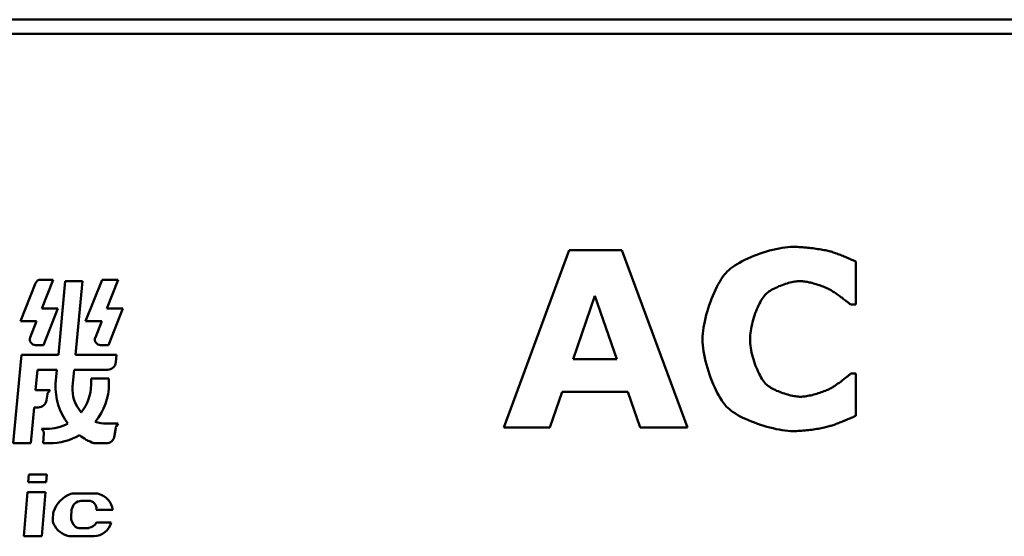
# Model space of a CAD drawing. Header units: millimetres. Extents: x 163 to 2699, y 224 to 730.
# Tile 126 of 168: x 759.65 to 773.52, y 493.43 to 500.72. Entities that reach past the tile are written whole.
import ezdxf

# ---------------------------------------------------------------- set-up
doc = ezdxf.new("R2010")
doc.units = ezdxf.units.MM
doc.layers.add('可見 (ISO)', color=7, linetype='Continuous', lineweight=50)

msp = doc.modelspace()

# ---------------------------------------------------------------- linework, layer by layer
at = {"layer": '可見 (ISO)'}
for p, q in [((742.428, 500.722), (788.428, 500.722)), ((742.428, 500.522), (788.428, 500.522)), ((766.469, 494.969), (767.391, 497.469)), ((767.391, 497.469), (768.134, 497.469)), ((768.134, 497.469), (769.057, 494.969)), ((771.43, 497.309), (771.43, 496.703)), ((759.662, 496.469), (759.873, 497.004)), ((759.95, 497.054), (760.123, 497.054)), ((760.123, 497.054), (759.96, 496.646)), ((760.195, 495.996), (760.291, 497.034)), ((760.291, 497.034), (760.534, 497.034)), ((760.534, 497.034), (760.438, 495.996)), ((760.579, 496.469), (760.81, 497.054)), ((760.81, 497.054), (761.037, 497.054)), ((761.037, 497.054), (760.876, 496.646)), ((767.755, 496.826), (767.448, 495.932)), ((768.063, 495.932), (767.755, 496.826)), ((759.96, 496.646), (760.187, 496.646)), ((760.187, 496.646), (759.983, 496.132)), ((760.876, 496.646), (761.103, 496.646)), ((761.103, 496.646), (760.9, 496.132)), ((771.43, 496.703), (771.357, 496.703)), ((759.889, 496.469), (759.662, 496.469)), ((759.799, 496.241), (759.889, 496.469)), ((760.806, 496.469), (760.579, 496.469)), ((760.716, 496.241), (760.806, 496.469)), ((759.983, 496.132), (759.873, 496.132)), ((760.9, 496.132), (760.79, 496.132)), ((759.559, 494.747), (759.675, 495.996)), ((759.675, 495.996), (760.195, 495.996)), ((760.438, 495.996), (761.015, 495.996)), ((761.015, 495.996), (761.006, 495.893)), ((767.448, 495.932), (768.063, 495.932)), ((759.901, 495.784), (759.874, 495.498)), ((760.175, 495.784), (759.901, 495.784)), ((760.156, 495.586), (760.175, 495.784)), ((760.418, 495.784), (760.396, 495.549)), ((760.886, 495.784), (760.418, 495.784)), ((771.363, 495.732), (771.43, 495.732)), ((771.43, 495.732), (771.43, 495.134)), ((760.655, 495.575), (760.655, 495.66)), ((760.655, 495.66), (760.907, 495.66)), ((760.907, 495.66), (760.907, 495.587)), ((759.874, 495.498), (760.077, 495.498)), ((760.041, 495.441), (760.029, 495.356)), ((760.077, 495.498), (760.051, 495.464)), ((767.293, 495.473), (767.12, 494.969)), ((768.218, 495.473), (767.293, 495.473)), ((768.391, 494.969), (768.218, 495.473)), ((759.852, 495.253), (759.805, 494.747)), ((759.91, 495.253), (759.852, 495.253)), ((760.874, 495.024), (761.039, 495.024)), ((761.039, 495.024), (761.012, 494.99)), ((759.98, 494.925), (759.957, 494.951)), ((759.957, 494.951), (760.031, 494.951)), ((759.98, 494.747), (759.992, 494.89)), ((761.003, 494.967), (760.987, 494.856)), ((767.12, 494.969), (766.469, 494.969)), ((769.057, 494.969), (768.391, 494.969)), ((759.805, 494.747), (759.559, 494.747)), ((760.067, 494.747), (759.98, 494.747)), ((760.867, 494.747), (760.695, 494.747)), ((759.771, 494.198), (759.78, 494.306)), ((759.78, 494.306), (760.034, 494.306)), ((760.034, 494.306), (760.025, 494.198)), ((760.025, 494.198), (759.771, 494.198)), ((759.708, 493.435), (759.759, 494.057)), ((759.759, 494.057), (760.013, 494.057)), ((760.013, 494.057), (759.961, 493.435)), ((760.411, 494.041), (760.728, 494.041)), ((760.618, 493.937), (760.515, 493.937)), ((760.116, 493.674), (760.123, 493.765)), ((760.381, 493.808), (760.373, 493.709)), ((760.964, 493.808), (760.728, 493.808)), ((760.731, 493.63), (760.94, 493.63)), ((760.481, 493.552), (760.625, 493.552)), ((759.961, 493.435), (759.708, 493.435)), ((760.697, 493.435), (760.345, 493.435))]:
    msp.add_line(p, q, dxfattribs=at)
at = {"layer": '可見 (ISO)', "flags": 128}
for points in [[(769.618, 497.171), (769.64, 497.191), (769.665, 497.212), (769.693, 497.233), (769.724, 497.254), (769.757, 497.274), (769.792, 497.294), (769.829, 497.314), (769.868, 497.334), (769.909, 497.353), (769.951, 497.371), (769.993, 497.389), (770.037, 497.406), (770.082, 497.422), (770.126, 497.437), (770.172, 497.451), (770.216, 497.464), (770.261, 497.476), (770.305, 497.487), (770.349, 497.496), (770.392, 497.503), (770.433, 497.509), (770.473, 497.514), (770.512, 497.517), (770.548, 497.517)], [(770.548, 497.517), (770.569, 497.517), (770.59, 497.517), (770.611, 497.516), (770.634, 497.515), (770.657, 497.513), (770.681, 497.512), (770.704, 497.51), (770.729, 497.507), (770.753, 497.505), (770.777, 497.502), (770.802, 497.5), (770.826, 497.497), (770.85, 497.493), (770.874, 497.49), (770.897, 497.487), (770.919, 497.483), (770.941, 497.48), (770.962, 497.476), (770.983, 497.473), (771.002, 497.469), (771.02, 497.465), (771.037, 497.461), (771.053, 497.458), (771.067, 497.454)], [(771.067, 497.454), (771.081, 497.45), (771.096, 497.445), (771.112, 497.44), (771.128, 497.434), (771.144, 497.429), (771.161, 497.422), (771.178, 497.416), (771.195, 497.409), (771.213, 497.403), (771.23, 497.396), (771.247, 497.389), (771.265, 497.382), (771.281, 497.375), (771.298, 497.368), (771.314, 497.361), (771.33, 497.354), (771.345, 497.348), (771.36, 497.341), (771.374, 497.335), (771.387, 497.329), (771.399, 497.324), (771.411, 497.318), (771.421, 497.314), (771.43, 497.309)], [(769.271, 496.215), (769.272, 496.254), (769.275, 496.294), (769.279, 496.335), (769.285, 496.378), (769.292, 496.421), (769.301, 496.466), (769.312, 496.511), (769.323, 496.557), (769.336, 496.603), (769.35, 496.649), (769.365, 496.694), (769.381, 496.74), (769.398, 496.784), (769.415, 496.828), (769.434, 496.871), (769.453, 496.912), (769.472, 496.952), (769.492, 496.99), (769.513, 497.026), (769.533, 497.06), (769.554, 497.092), (769.575, 497.121), (769.597, 497.147), (769.618, 497.171)], [(770.646, 497.034), (770.629, 497.033), (770.611, 497.032), (770.591, 497.03), (770.571, 497.027), (770.55, 497.023), (770.528, 497.019), (770.506, 497.014), (770.484, 497.008), (770.461, 497.002), (770.438, 496.994), (770.415, 496.987), (770.392, 496.979), (770.37, 496.97), (770.347, 496.961), (770.325, 496.951), (770.304, 496.941), (770.283, 496.931), (770.262, 496.92), (770.243, 496.909), (770.225, 496.898), (770.207, 496.886), (770.191, 496.874), (770.176, 496.862), (770.163, 496.85)], [(771.077, 496.907), (771.065, 496.914), (771.051, 496.921), (771.037, 496.928), (771.021, 496.935), (771.005, 496.942), (770.987, 496.949), (770.969, 496.957), (770.951, 496.964), (770.932, 496.971), (770.912, 496.977), (770.893, 496.984), (770.872, 496.99), (770.852, 496.997), (770.832, 497.002), (770.812, 497.008), (770.792, 497.013), (770.772, 497.017), (770.752, 497.022), (770.733, 497.025), (770.714, 497.028), (770.696, 497.031), (770.679, 497.032), (770.662, 497.033), (770.646, 497.034)], [(770.163, 496.85), (770.15, 496.837), (770.137, 496.822), (770.124, 496.804), (770.112, 496.785), (770.099, 496.764), (770.086, 496.742), (770.073, 496.718), (770.061, 496.692), (770.048, 496.666), (770.037, 496.638), (770.025, 496.609), (770.014, 496.58), (770.004, 496.55), (769.994, 496.519), (769.984, 496.488), (769.976, 496.457), (769.968, 496.426), (769.961, 496.394), (769.955, 496.363), (769.95, 496.332), (769.946, 496.301), (769.943, 496.271), (769.941, 496.242), (769.94, 496.213)], [(771.357, 496.703), (771.35, 496.709), (771.343, 496.715), (771.335, 496.722), (771.326, 496.729), (771.316, 496.737), (771.306, 496.745), (771.295, 496.753), (771.283, 496.762), (771.271, 496.772), (771.259, 496.781), (771.246, 496.791), (771.233, 496.801), (771.22, 496.81), (771.206, 496.82), (771.193, 496.83), (771.179, 496.84), (771.165, 496.849), (771.152, 496.859), (771.139, 496.868), (771.126, 496.877), (771.113, 496.885), (771.101, 496.893), (771.089, 496.9), (771.077, 496.907)], [(769.626, 495.246), (769.605, 495.268), (769.583, 495.293), (769.562, 495.322), (769.541, 495.352), (769.52, 495.386), (769.499, 495.422), (769.479, 495.459), (769.459, 495.499), (769.439, 495.541), (769.42, 495.583), (769.402, 495.627), (769.385, 495.673), (769.368, 495.718), (769.353, 495.765), (769.339, 495.812), (769.325, 495.859), (769.313, 495.906), (769.303, 495.953), (769.293, 495.999), (769.285, 496.044), (769.279, 496.089), (769.275, 496.133), (769.272, 496.175), (769.271, 496.215)], [(769.94, 496.213), (769.941, 496.184), (769.943, 496.153), (769.946, 496.122), (769.951, 496.091), (769.956, 496.059), (769.963, 496.027), (769.97, 495.995), (769.978, 495.963), (769.988, 495.932), (769.997, 495.901), (770.008, 495.87), (770.019, 495.84), (770.031, 495.81), (770.043, 495.782), (770.055, 495.754), (770.068, 495.728), (770.081, 495.703), (770.094, 495.679), (770.108, 495.657), (770.121, 495.637), (770.134, 495.618), (770.147, 495.602), (770.16, 495.587), (770.173, 495.575)], [(771.095, 495.534), (771.106, 495.54), (771.117, 495.547), (771.128, 495.554), (771.14, 495.562), (771.153, 495.57), (771.165, 495.579), (771.178, 495.588), (771.191, 495.597), (771.204, 495.606), (771.217, 495.616), (771.23, 495.625), (771.243, 495.635), (771.256, 495.645), (771.268, 495.654), (771.28, 495.664), (771.292, 495.673), (771.303, 495.682), (771.314, 495.69), (771.324, 495.698), (771.333, 495.706), (771.342, 495.713), (771.35, 495.72), (771.357, 495.726), (771.363, 495.732)], [(770.173, 495.575), (770.186, 495.563), (770.201, 495.552), (770.218, 495.541), (770.235, 495.53), (770.254, 495.519), (770.273, 495.509), (770.294, 495.499), (770.315, 495.489), (770.337, 495.48), (770.359, 495.471), (770.381, 495.463), (770.404, 495.454), (770.427, 495.447), (770.45, 495.44), (770.473, 495.433), (770.495, 495.427), (770.517, 495.422), (770.539, 495.417), (770.56, 495.413), (770.58, 495.41), (770.599, 495.407), (770.617, 495.405), (770.635, 495.404), (770.651, 495.403)], [(770.651, 495.403), (770.666, 495.404), (770.682, 495.405), (770.699, 495.406), (770.717, 495.409), (770.736, 495.412), (770.755, 495.415), (770.775, 495.419), (770.796, 495.423), (770.817, 495.428), (770.838, 495.434), (770.859, 495.439), (770.88, 495.446), (770.901, 495.452), (770.922, 495.459), (770.942, 495.466), (770.962, 495.473), (770.982, 495.48), (771.001, 495.488), (771.019, 495.495), (771.037, 495.503), (771.053, 495.511), (771.068, 495.518), (771.082, 495.526), (771.095, 495.534)], [(770.546, 494.92), (770.511, 494.92), (770.473, 494.923), (770.434, 494.927), (770.393, 494.933), (770.351, 494.94), (770.308, 494.948), (770.265, 494.958), (770.221, 494.968), (770.177, 494.98), (770.133, 494.993), (770.089, 495.007), (770.045, 495.022), (770.002, 495.038), (769.959, 495.055), (769.918, 495.072), (769.878, 495.09), (769.839, 495.108), (769.802, 495.127), (769.767, 495.146), (769.734, 495.166), (769.703, 495.186), (769.674, 495.206), (769.649, 495.226), (769.626, 495.246)], [(771.43, 495.134), (771.418, 495.129), (771.405, 495.123), (771.392, 495.117), (771.377, 495.111), (771.363, 495.105), (771.348, 495.098), (771.332, 495.092), (771.316, 495.085), (771.3, 495.078), (771.284, 495.071), (771.267, 495.065), (771.251, 495.058), (771.234, 495.051), (771.217, 495.044), (771.201, 495.038), (771.185, 495.032), (771.169, 495.025), (771.153, 495.02), (771.138, 495.014), (771.124, 495.009), (771.109, 495.004), (771.096, 494.999), (771.083, 494.995), (771.071, 494.991)], [(771.071, 494.991), (771.055, 494.987), (771.038, 494.982), (771.021, 494.978), (771.003, 494.974), (770.983, 494.969), (770.964, 494.965), (770.943, 494.961), (770.922, 494.957), (770.901, 494.953), (770.879, 494.949), (770.856, 494.946), (770.833, 494.942), (770.81, 494.939), (770.786, 494.936), (770.763, 494.933), (770.739, 494.93), (770.715, 494.928), (770.69, 494.926), (770.666, 494.924), (770.642, 494.922), (770.618, 494.921), (770.594, 494.92), (770.57, 494.92), (770.546, 494.92)]]:
    msp.add_lwpolyline(points, dxfattribs=at)
at = {"layer": '可見 (ISO)'}
for centre, radius, start, end in [((759.947, 496.974), 0.08, 87.9729, 158.5934), ((759.873, 496.212), 0.08, 158.4726, 270), ((760.79, 496.212), 0.08, 158.4726, 270), ((760.886, 495.904), 0.12, 270, 354.688), ((761.012, 495.543), 0.857, 177.1128, 217.0333), ((760.874, 495.504), 0.48, 174.688, 221.9321), ((760.031, 495.575), 0.624, 321.1213, 0), ((760.067, 495.587), 0.84, 320.4359, 0), ((760.088, 495.434), 0.048, 141.7536, 171.9337), ((759.91, 495.373), 0.12, 270, 351.9337), ((760.031, 495.575), 0.624, 270, 298.4289), ((760.874, 495.504), 0.48, 250.5531, 270), ((761.05, 494.961), 0.048, 141.7536, 171.9337), ((759.944, 494.893), 0.048, 355.4364, 41.5134), ((760.067, 495.587), 0.84, 270, 300.3816), ((761.012, 495.543), 0.857, 232.5691, 248.2297), ((760.867, 494.867), 0.12, 270, 354.688), ((760.511, 493.654), 0.405, 110.6153, 161.6466), ((760.411, 493.921), 0.12, 90, 110.6153), ((760.728, 493.921), 0.12, 73.5199, 90), ((760.68, 493.76), 0.288, 9.5892, 73.5199), ((760.531, 493.787), 0.151, 95.8182, 172.0651), ((760.621, 493.828), 0.109, 349.0604, 91.8068), ((760.195, 493.759), 0.072, 161.6466, 175.2549), ((760.236, 493.664), 0.12, 175.2549, 205.5302), ((760.425, 493.755), 0.33, 205.5302, 255.9282), ((760.556, 493.707), 0.183, 179.362, 227.9007), ((760.598, 493.701), 0.151, 280.1086, 332.1173), ((760.689, 493.694), 0.259, 271.6609, 345.7739), ((760.481, 493.624), 0.072, 227.9007, 270)]:
    msp.add_arc(centre, radius, start, end, dxfattribs=at)

doc.saveas('drawing.dxf')
